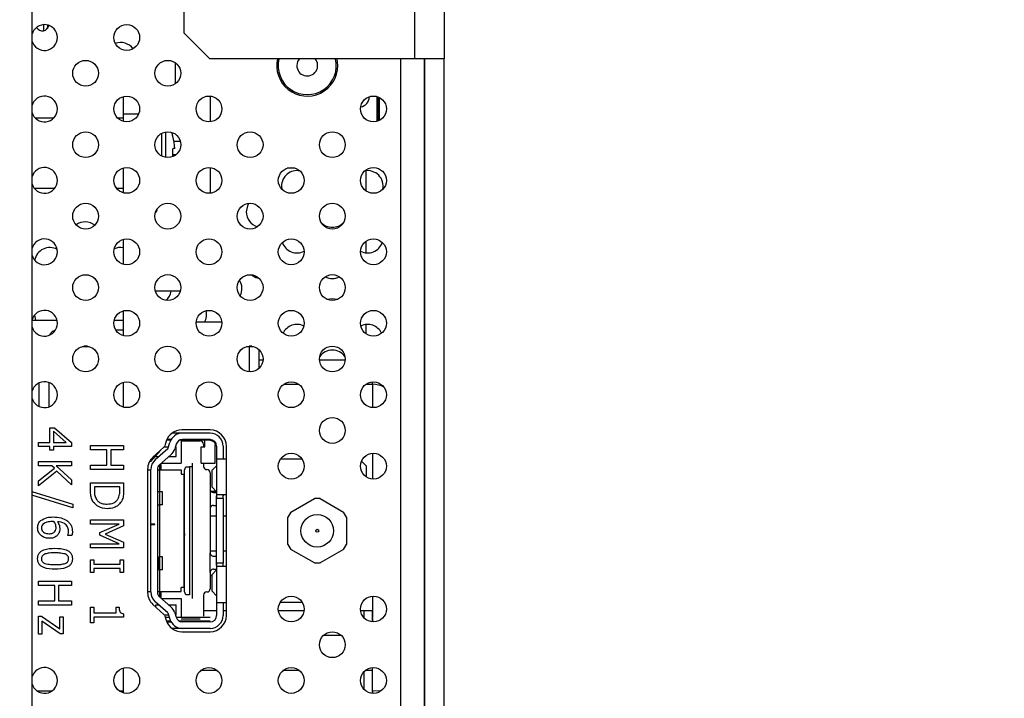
# Model space of a CAD drawing. Header units: millimetres. Extents: x 0 to 844, y -2 to 552.
# Tile 29 of 151: x 476.41 to 483.96, y 220.24 to 225.45. Entities that reach past the tile are written whole.
import ezdxf

# ---------------------------------------------------------------- set-up
doc = ezdxf.new("R2010")
doc.units = ezdxf.units.MM

msp = doc.modelspace()

# ---------------------------------------------------------------- linework, layer by layer
at = {"color": 7, "linetype": 'Continuous', "lineweight": 25}
for p, q in [((476.5003, 301.9644), (476.5003, 178.6863)), ((479.4369, 226.9485), (479.4369, 225.1485)), ((479.665, 226.9485), (479.665, 225.1485)), ((477.665, 226.7485), (477.665, 225.3485)), ((477.665, 225.3485), (477.865, 225.1485)), ((477.5999, 225.1181), (477.5999, 224.9556)), ((479.4369, 225.1485), (477.865, 225.1485)), ((478.848, 225.096), (478.8421, 225.1485)), ((479.665, 225.1485), (479.4369, 225.1485)), ((479.5131, 204.8985), (479.5131, 225.1485)), ((479.5156, 204.8985), (479.5156, 225.1485)), ((479.665, 204.8985), (479.665, 225.1485)), ((477.1999, 224.8576), (477.1999, 224.7224)), ((479.0893, 224.8547), (479.0893, 224.8562)), ((479.1461, 224.8584), (479.1461, 224.6666)), ((479.1681, 224.6752), (479.1681, 224.8498)), ((477.1999, 224.7224), (477.1999, 224.6674)), ((476.6658, 224.6919), (476.5269, 224.6919)), ((477.1999, 224.6919), (477.1582, 224.6919)), ((477.5811, 224.5538), (477.5821, 224.5546)), ((477.639, 224.5134), (477.5903, 224.5134)), ((477.5821, 224.4134), (477.6082, 224.4134)), ((477.1999, 224.3088), (477.1999, 224.1187)), ((478.521, 224.3079), (478.4593, 224.3079)), ((479.065, 224.1323), (479.065, 224.2882)), ((476.5183, 224.1529), (476.6745, 224.1529)), ((477.1495, 224.1529), (477.1999, 224.1529)), ((478.4156, 224.1697), (478.4181, 224.1458)), ((477.1999, 223.7601), (477.1999, 223.5699)), ((479.065, 223.6574), (479.065, 223.7465)), ((477.6385, 223.3636), (477.448, 223.3636)), ((477.1999, 223.2114), (477.1999, 223.0212)), ((476.693, 223.138), (476.5003, 223.138)), ((477.1999, 223.138), (477.131, 223.138)), ((477.9575, 223.1254), (477.7602, 223.1254)), ((477.1999, 223.064), (477.1435, 223.064)), ((479.065, 223.0348), (479.065, 223.1067)), ((476.8852, 222.9373), (476.9388, 222.9373)), ((476.9254, 222.9401), (476.8986, 222.9401)), ((478.1477, 222.9373), (478.1675, 222.9373)), ((478.1883, 222.94), (478.1661, 222.9406)), ((478.2437, 222.7711), (478.2437, 222.9127)), ((478.2471, 222.9092), (478.2437, 222.9087)), ((478.2437, 222.8356), (478.2733, 222.8356)), ((478.7069, 222.8356), (478.9046, 222.8356)), ((476.6308, 222.6604), (476.6308, 222.4747)), ((477.1999, 222.6627), (477.1999, 222.4725)), ((476.5515, 222.6559), (476.5515, 222.4793)), ((478.4319, 222.6477), (478.5483, 222.6477)), ((479.0632, 222.6477), (479.1153, 222.6477)), ((476.6367, 222.2015), (476.6367, 222.314)), ((476.6367, 222.314), (476.6741, 222.314)), ((476.6656, 222.2873), (476.6656, 222.2015)), ((476.7635, 222.2015), (476.6656, 222.2873)), ((476.6741, 222.314), (476.8039, 222.2001)), ((477.8676, 222.2973), (477.6496, 222.2973)), ((477.5304, 222.2098), (477.5197, 222.1758)), ((477.5673, 222.2174), (477.5331, 222.2174)), ((477.5677, 222.2224), (477.5351, 222.2224)), ((477.5599, 222.2174), (477.5599, 222.2224)), ((477.6368, 222.2724), (477.5748, 222.2724)), ((477.8674, 222.2174), (477.6333, 222.2174)), ((477.6449, 222.2215), (477.6449, 222.0424)), ((477.6449, 222.2124), (477.7924, 222.2124)), ((477.8674, 222.2724), (477.6543, 222.2724)), ((477.8674, 222.2224), (477.6543, 222.2224)), ((477.8274, 222.1674), (477.8274, 222.2174)), ((476.5499, 222.1693), (476.5499, 222.2015)), ((476.5499, 222.2015), (476.6367, 222.2015)), ((476.6367, 222.1693), (476.5499, 222.1693)), ((476.6367, 222.1404), (476.6367, 222.1693)), ((476.6656, 222.1404), (476.6367, 222.1404)), ((476.6656, 222.2015), (476.7635, 222.2015)), ((476.6656, 222.1693), (476.6656, 222.1404)), ((476.8039, 222.1693), (476.6656, 222.1693)), ((476.8039, 222.2001), (476.8039, 222.1693)), ((476.9499, 222.1444), (476.9499, 222.1765)), ((476.9499, 222.1765), (477.2039, 222.1765)), ((477.0753, 222.1444), (476.9499, 222.1444)), ((477.0753, 222.0254), (477.0753, 222.1444)), ((477.1042, 222.1444), (477.1042, 222.0254)), ((477.2039, 222.1444), (477.1042, 222.1444)), ((477.2039, 222.1765), (477.2039, 222.1444)), ((477.4884, 222.1426), (477.4099, 222.0524)), ((477.5127, 222.1649), (477.4282, 222.0874)), ((477.5438, 222.1531), (477.4464, 222.0673)), ((477.5151, 222.1674), (477.5482, 222.1674)), ((477.5438, 222.1531), (477.5588, 222.2018)), ((477.6066, 222.1871), (477.5957, 222.1519)), ((477.6005, 222.1674), (477.6079, 222.1674)), ((477.6079, 222.0924), (477.6079, 222.1674)), ((477.7979, 222.0424), (477.7979, 222.1674)), ((477.7979, 222.1674), (477.8274, 222.1674)), ((477.8174, 222.1874), (477.8174, 222.1674)), ((477.9074, 222.0424), (477.9074, 222.1774)), ((477.9174, 222.1724), (477.9174, 222.0724)), ((477.9674, 222.1724), (477.9674, 222.0724)), ((477.9926, 220.8723), (477.9926, 222.1723)), ((476.5499, 222.0544), (476.8039, 222.0544)), ((476.5499, 222.0222), (476.5499, 222.0544)), ((476.8039, 222.0544), (476.8039, 222.0222)), ((477.4099, 222.0524), (477.4061, 222.0607)), ((477.4499, 222.0924), (477.4499, 222.0984)), ((477.4499, 222.0924), (477.4748, 222.0924)), ((477.5662, 222.1062), (477.4794, 222.0298)), ((477.5505, 222.0924), (477.6079, 222.0924)), ((477.9174, 222.0724), (477.9174, 221.7724)), ((477.9674, 222.0724), (477.9174, 222.0724)), ((477.9926, 222.0724), (477.9674, 222.0724)), ((478.5734, 222.0724), (478.4068, 222.0724)), ((479.0299, 222.0569), (479.0644, 222.0224)), ((476.6514, 222.0222), (476.5499, 222.0222)), ((476.5499, 221.9054), (476.6722, 222.0032)), ((476.6904, 221.9812), (476.5499, 221.8679)), ((476.6722, 222.0032), (476.6514, 222.0222)), ((476.8039, 222.0222), (476.6859, 222.0222)), ((476.6859, 222.0222), (476.8039, 221.915)), ((476.8039, 221.8743), (476.6904, 221.9812)), ((476.9499, 221.9933), (476.9499, 222.0254)), ((476.9499, 222.0254), (477.0753, 222.0254)), ((477.2039, 221.9933), (476.9499, 221.9933)), ((477.1042, 222.0254), (477.2039, 222.0254)), ((477.2039, 222.0254), (477.2039, 221.9933)), ((477.3876, 221.9953), (477.3876, 221.0493)), ((477.3876, 221.9899), (477.4124, 221.9899)), ((477.4124, 221.5724), (477.4124, 221.9923)), ((477.4624, 221.9923), (477.4624, 221.0525)), ((477.4624, 221.9899), (477.6449, 221.9899)), ((477.4799, 222.0303), (477.4799, 221.8224)), ((477.4924, 221.9899), (477.4924, 222.0224)), ((477.4937, 222.0424), (477.6449, 222.0424)), ((477.6449, 221.9899), (477.6449, 221.9579)), ((477.6709, 221.9883), (477.6816, 222.0132)), ((477.6709, 221.0565), (477.6709, 221.9883)), ((477.6816, 222.0132), (477.7089, 222.0132)), ((477.7089, 222.0132), (477.7089, 221.0316)), ((477.7289, 222.0424), (477.7289, 222.0132)), ((477.7289, 222.0132), (477.7289, 221.0316)), ((477.7979, 222.0424), (477.9074, 222.0424)), ((477.8174, 222.0424), (477.8174, 222.0174)), ((477.9174, 222.0222), (477.883, 221.9868)), ((477.883, 221.8579), (477.883, 221.9868)), ((479.0644, 222.0224), (479.0644, 221.9378)), ((476.5499, 221.8679), (476.5499, 221.9054)), ((476.8039, 221.915), (476.8039, 221.8743)), ((477.6449, 221.9579), (477.6649, 221.9579)), ((477.6649, 221.9579), (477.6649, 221.0869)), ((477.8674, 221.9674), (477.8674, 221.8424)), ((476.9499, 221.833), (476.9499, 221.8912)), ((476.9499, 221.8912), (477.2039, 221.8912)), ((477.1749, 221.859), (476.9788, 221.859)), ((476.9788, 221.859), (476.9788, 221.8332)), ((477.1749, 221.8332), (477.1749, 221.859)), ((477.2039, 221.8912), (477.2039, 221.8336)), ((477.8674, 221.8424), (477.8674, 221.6924)), ((477.9174, 221.8225), (477.883, 221.8579)), ((476.5003, 221.8253), (476.8135, 221.7268)), ((476.8135, 221.6983), (476.5003, 221.7967)), ((477.4826, 221.8224), (477.4624, 221.8224)), ((477.4826, 221.7224), (477.4826, 221.8224)), ((477.5026, 221.8224), (477.4826, 221.8224)), ((477.5026, 221.7224), (477.5026, 221.8224)), ((477.6709, 221.7629), (477.6649, 221.7629)), ((477.9157, 221.8242), (477.8754, 221.8242)), ((477.8924, 221.8174), (477.9174, 221.8174)), ((477.9174, 221.2724), (477.9174, 221.7724)), ((477.9174, 221.7724), (477.9674, 221.7724)), ((477.9924, 221.7974), (477.9206, 221.7974)), ((477.9674, 221.7724), (477.9674, 221.2724)), ((478.4866, 221.6649), (478.6676, 221.7694)), ((478.7116, 221.7694), (478.6676, 221.7694)), ((478.7116, 221.7694), (478.8926, 221.6649)), ((476.8135, 221.7268), (476.8135, 221.6983)), ((477.4624, 221.7224), (477.4826, 221.7224)), ((477.4799, 221.7224), (477.4799, 221.3224)), ((477.5026, 221.7224), (477.4826, 221.7224)), ((477.6649, 221.7466), (477.6709, 221.7466)), ((477.6709, 221.6979), (477.6649, 221.7032)), ((477.8674, 221.6924), (477.8674, 221.3524)), ((477.8924, 221.7174), (477.9174, 221.7174)), ((476.9499, 221.5737), (476.9499, 221.6058)), ((476.9499, 221.6058), (477.2039, 221.6058)), ((477.2039, 221.6058), (477.2039, 221.5593)), ((477.6649, 221.6541), (477.6709, 221.6541)), ((477.6716, 221.6296), (477.6649, 221.6315)), ((477.6697, 221.6132), (477.6649, 221.6149)), ((477.9174, 221.6342), (477.8674, 221.6342)), ((477.9926, 221.6342), (477.9674, 221.6342)), ((478.4866, 221.6649), (478.4646, 221.6268)), ((478.4646, 221.4178), (478.4646, 221.6268)), ((478.9146, 221.6268), (478.8926, 221.6649)), ((478.9146, 221.6268), (478.9146, 221.4178)), ((477.1689, 221.5737), (476.9499, 221.5737)), ((477.0206, 221.5085), (477.1689, 221.5737)), ((477.2039, 221.5593), (477.0631, 221.4964)), ((477.4424, 221.5724), (477.4124, 221.5724)), ((477.4124, 221.5724), (477.4124, 221.5694)), ((477.4124, 221.0525), (477.4124, 221.5694)), ((477.4124, 221.5694), (477.4424, 221.5694)), ((477.4424, 221.5694), (477.4424, 221.5724)), ((477.6649, 221.5408), (477.6697, 221.5425)), ((477.6716, 221.5261), (477.6649, 221.5242)), ((476.7749, 221.4869), (476.7749, 221.4884)), ((476.8068, 221.4869), (476.7749, 221.4869)), ((477.0206, 221.4882), (477.0206, 221.5085)), ((477.1689, 221.4226), (477.0206, 221.4882)), ((477.0631, 221.4964), (477.2039, 221.4356)), ((477.6697, 221.5016), (477.6697, 221.4853)), ((476.9499, 221.3904), (476.9499, 221.4226)), ((476.9499, 221.4226), (477.1689, 221.4226)), ((477.2039, 221.3904), (476.9499, 221.3904)), ((477.2039, 221.4356), (477.2039, 221.3904)), ((477.6697, 221.4145), (477.6649, 221.4128)), ((477.6649, 221.3963), (477.6716, 221.3982)), ((478.4646, 221.4178), (478.4866, 221.3797)), ((478.6676, 221.2752), (478.4866, 221.3797)), ((478.8926, 221.3797), (478.7116, 221.2752)), ((478.8926, 221.3797), (478.9146, 221.4178)), ((477.4744, 221.3224), (477.4825, 221.3224)), ((477.4744, 221.2224), (477.4744, 221.3224)), ((477.4825, 221.2224), (477.4825, 221.3224)), ((477.5024, 221.3224), (477.4825, 221.3224)), ((477.5024, 221.2224), (477.5024, 221.3224)), ((477.6709, 221.3407), (477.6649, 221.3436)), ((477.9174, 221.3656), (477.8674, 221.3656)), ((477.8674, 221.3524), (477.8674, 221.3524)), ((477.8674, 221.2024), (477.8674, 221.3524)), ((477.8924, 221.3274), (477.9174, 221.3274)), ((477.9926, 221.3656), (477.9674, 221.3656)), ((476.9499, 221.2015), (476.9499, 221.298)), ((476.9499, 221.298), (476.9756, 221.298)), ((476.9756, 221.298), (476.9756, 221.2658)), ((476.9756, 221.2658), (477.1782, 221.2658)), ((477.1782, 221.2337), (476.9756, 221.2337)), ((476.9756, 221.2337), (476.9756, 221.2015)), ((477.1782, 221.2658), (477.1782, 221.298)), ((477.1782, 221.298), (477.2039, 221.298)), ((477.1782, 221.2015), (477.1782, 221.2337)), ((477.2039, 221.298), (477.2039, 221.2015)), ((477.6649, 221.295), (477.6709, 221.2978)), ((477.8924, 221.2274), (477.9174, 221.2274)), ((477.9174, 221.2724), (477.9174, 220.9724)), ((477.9674, 221.2724), (477.9174, 221.2724)), ((477.9924, 221.2474), (477.9206, 221.2474)), ((478.6676, 221.2752), (478.7116, 221.2752)), ((476.9756, 221.2015), (476.9499, 221.2015)), ((477.2039, 221.2015), (477.1782, 221.2015)), ((477.4744, 221.2224), (477.4825, 221.2224)), ((477.4799, 221.2224), (477.4799, 221.0145)), ((477.5024, 221.2224), (477.4825, 221.2224)), ((477.8674, 221.2024), (477.8674, 221.0774)), ((477.883, 221.1756), (477.8674, 221.1756)), ((477.9174, 221.2222), (477.883, 221.1868)), ((477.883, 221.0579), (477.883, 221.1868)), ((476.5499, 221.1027), (476.5499, 221.1348)), ((476.5499, 221.1348), (476.8039, 221.1348)), ((476.6753, 221.1027), (476.5499, 221.1027)), ((476.6753, 220.9837), (476.6753, 221.1027)), ((476.7042, 221.1027), (476.7042, 220.9837)), ((476.8039, 221.1027), (476.7042, 221.1027)), ((476.8039, 221.1348), (476.8039, 221.1027)), ((477.6649, 221.0869), (477.6449, 221.0869)), ((477.6449, 221.0549), (477.6449, 221.0869)), ((477.3876, 221.0549), (477.4124, 221.0549)), ((477.4624, 221.0549), (477.6449, 221.0549)), ((477.5662, 220.9385), (477.4794, 221.0149)), ((477.4924, 221.0224), (477.4924, 221.0549)), ((477.4937, 221.0024), (477.6449, 221.0024)), ((477.6449, 221.0024), (477.6449, 220.8574)), ((477.6816, 221.0316), (477.6709, 221.0565)), ((477.7089, 221.0316), (477.6816, 221.0316)), ((477.7289, 221.0316), (477.7289, 221.0281)), ((477.7289, 221.0281), (477.7289, 221.0238)), ((477.7289, 221.0238), (477.7289, 221.0024)), ((477.8174, 221.0274), (477.8174, 220.8674)), ((477.9174, 221.0225), (477.883, 221.0579)), ((479.1132, 221.0201), (479.1132, 220.8567)), ((476.5499, 220.9516), (476.5499, 220.9837)), ((476.5499, 220.9837), (476.6753, 220.9837)), ((476.8039, 220.9516), (476.5499, 220.9516)), ((476.7042, 220.9837), (476.8039, 220.9837)), ((476.8039, 220.9837), (476.8039, 220.9516)), ((476.9499, 220.8141), (476.9499, 220.9363)), ((476.9499, 220.9363), (476.9756, 220.9363)), ((476.9756, 220.9363), (476.9756, 220.8913)), ((477.146, 220.8913), (477.146, 220.9363)), ((477.146, 220.9363), (477.1685, 220.9363)), ((477.4282, 220.9571), (477.5127, 220.8796)), ((477.5438, 220.8917), (477.4464, 220.9774)), ((477.4499, 220.9524), (477.4748, 220.9524)), ((477.4499, 220.9372), (477.4499, 220.9524)), ((477.5505, 220.9524), (477.6079, 220.9524)), ((477.6079, 220.8774), (477.6079, 220.9524)), ((477.9174, 220.9724), (477.9174, 220.8724)), ((477.9174, 220.9724), (477.9674, 220.9724)), ((477.9674, 220.9724), (477.9926, 220.9724)), ((477.9674, 220.9724), (477.9674, 220.8724)), ((478.575, 220.9724), (478.4052, 220.9724)), ((476.5499, 220.8656), (476.5726, 220.8656)), ((476.5499, 220.7273), (476.5499, 220.8656)), ((476.5726, 220.8656), (476.7138, 220.7683)), ((476.7138, 220.7683), (476.7138, 220.8623)), ((476.7138, 220.8623), (476.7396, 220.8623)), ((476.7396, 220.8623), (476.7396, 220.7305)), ((476.9756, 220.8913), (477.146, 220.8913)), ((477.2039, 220.8591), (476.9756, 220.8591)), ((476.9756, 220.8591), (476.9756, 220.8141)), ((477.2039, 220.8851), (477.2039, 220.8591)), ((477.5149, 220.8774), (477.5482, 220.8774)), ((477.5197, 220.8687), (477.5304, 220.8347)), ((477.5543, 220.8574), (477.5233, 220.8574)), ((477.5438, 220.8917), (477.5588, 220.843)), ((477.5957, 220.8929), (477.6066, 220.8577)), ((477.6005, 220.8774), (477.6079, 220.8774)), ((477.8674, 220.8574), (477.6067, 220.8574)), ((477.9174, 220.9069), (477.8174, 220.9069)), ((477.9926, 220.9069), (477.9674, 220.9069)), ((478.5881, 220.9069), (478.3921, 220.9069)), ((479.0509, 220.9069), (479.0234, 220.9069)), ((479.1109, 220.9069), (479.0509, 220.9069)), ((479.1109, 220.9069), (479.1109, 220.8229)), ((479.1132, 220.8482), (479.1109, 220.8482)), ((479.1132, 220.8482), (479.1132, 220.8276)), ((476.7173, 220.7305), (476.5756, 220.8281)), ((476.5756, 220.8281), (476.5756, 220.7273)), ((476.9756, 220.8141), (476.9499, 220.8141)), ((477.5668, 220.8274), (477.5345, 220.8274)), ((477.535, 220.8224), (477.5677, 220.8224)), ((477.5599, 220.8224), (477.5599, 220.8274)), ((477.6543, 220.7724), (477.5745, 220.7724)), ((477.8674, 220.8274), (477.6333, 220.8274)), ((477.7924, 220.8424), (477.6449, 220.8424)), ((477.6449, 220.8274), (477.6449, 220.8233)), ((477.8674, 220.8224), (477.6543, 220.8224)), ((477.8674, 220.7724), (477.6543, 220.7724)), ((479.1109, 220.8276), (479.1132, 220.8276)), ((476.5756, 220.7273), (476.5499, 220.7273)), ((476.7396, 220.7305), (476.7173, 220.7305)), ((477.6496, 220.7473), (477.8676, 220.7473)), ((478.8759, 220.7169), (478.7355, 220.7169)), ((477.1999, 220.4677), (477.1999, 220.2776)), ((477.9229, 220.4482), (477.7949, 220.4482)), ((478.5541, 220.4482), (478.4261, 220.4482)), ((479.1109, 220.4482), (479.0573, 220.4482)), ((479.1109, 220.4482), (479.1109, 220.2742)), ((476.651, 220.29), (476.5418, 220.29)), ((477.1999, 220.29), (477.173, 220.29)), ((479.1153, 220.29), (479.1109, 220.29)), ((479.1814, 220.2939), (479.1153, 220.29))]:
    msp.add_line(p, q, dxfattribs=at)
at = {"color": 8, "linetype": 'Continuous', "lineweight": 25}
for p, q in [((476.5888, 225.41), (476.5888, 225.3639)), ((476.6194, 225.4075), (476.6194, 225.3818)), ((479.3307, 199.5704), (479.3307, 225.1485)), ((477.8674, 224.8612), (477.8674, 224.6638)), ((479.1579, 224.8545), (479.1579, 224.6704)), ((477.3182, 224.7224), (477.1999, 224.7224)), ((477.4946, 224.5744), (477.4946, 224.4018)), ((477.5252, 224.5855), (477.5252, 224.3907)), ((477.8674, 224.3124), (477.8674, 224.1151)), ((478.1675, 222.9373), (478.1675, 222.7431)), ((479.1153, 222.6477), (479.1153, 222.6664)), ((479.1153, 222.6477), (479.1153, 222.4687)), ((479.1153, 222.1177), (479.1153, 221.92)), ((479.0509, 220.8517), (479.0509, 220.9069)), ((479.1153, 220.29), (479.1153, 220.4715)), ((479.0509, 220.303), (479.0509, 220.4423)), ((479.1153, 220.29), (479.1153, 220.2738))]:
    msp.add_line(p, q, dxfattribs=at)
at = {"color": 7, "linetype": 'Continuous', "lineweight": 25, "flags": 128}
for points in [[(478.5527, 225.1485), (478.5392, 225.1266), (478.5331, 225.096)], [(477.5821, 224.5546), (477.5771, 224.5717), (477.5736, 224.5824)], [(477.5972, 224.4591), (477.5962, 224.459), (477.5949, 224.4588), (477.5933, 224.4587), (477.5914, 224.4585), (477.5892, 224.4582), (477.5868, 224.458), (477.5841, 224.4577), (477.5811, 224.4574)], [(478.164, 224.0379), (478.1537, 224.0183), (478.1446, 223.9728)], [(478.1856, 223.4891), (478.2181, 223.469), (478.2436, 223.4616)], [(478.8421, 223.2985), (478.8057, 223.3042), (478.7694, 223.2985)], [(476.5187, 223.1778), (476.5276, 223.1396), (476.5282, 223.138)], [(478.1675, 222.9373), (478.1865, 222.9373), (478.2009, 222.9374)]]:
    msp.add_lwpolyline(points, dxfattribs=at)
at = {"color": 7, "linetype": 'Continuous', "lineweight": 25}
for centre, radius in [((477.2276, 225.3112), 0.099), ((476.912, 225.0368), 0.099), ((477.5432, 225.0368), 0.0991), ((477.2276, 224.7625), 0.099), ((477.8589, 224.7625), 0.0991), ((479.1213, 224.7625), 0.0991), ((476.912, 224.4881), 0.099), ((477.5432, 224.4881), 0.0991), ((478.1745, 224.4881), 0.099), ((478.8057, 224.4881), 0.0991), ((477.2276, 224.2137), 0.099), ((477.8589, 224.2137), 0.0991), ((478.4901, 224.2137), 0.099), ((479.1213, 224.2137), 0.0991), ((476.912, 223.9394), 0.099), ((477.5432, 223.9394), 0.0991), ((478.1745, 223.9394), 0.099), ((478.8057, 223.9394), 0.0991), ((477.2276, 223.665), 0.099), ((477.8589, 223.665), 0.0991), ((478.4901, 223.665), 0.099), ((479.1213, 223.665), 0.0991), ((476.912, 223.3907), 0.099), ((477.5432, 223.3907), 0.0991), ((478.1745, 223.3907), 0.099), ((478.8057, 223.3907), 0.0991), ((477.2276, 223.1163), 0.099), ((477.8589, 223.1163), 0.0991), ((478.4901, 223.1163), 0.099), ((479.1213, 223.1163), 0.0991), ((476.912, 222.8419), 0.099), ((477.5432, 222.8419), 0.0991), ((478.1745, 222.8419), 0.099), ((478.8057, 222.8419), 0.0991), ((477.2276, 222.5676), 0.099), ((477.8589, 222.5676), 0.0991), ((478.4901, 222.5676), 0.099), ((479.1213, 222.5676), 0.0991), ((478.8057, 222.2932), 0.0991), ((478.4901, 222.0188), 0.099), ((479.1213, 222.0188), 0.0991), ((478.6896, 221.5223), 0.125), ((478.6896, 221.5223), 0.0115), ((478.4901, 220.9214), 0.099), ((479.1213, 220.9214), 0.0991), ((478.8057, 220.647), 0.0991), ((477.2276, 220.3727), 0.099), ((477.8589, 220.3727), 0.0991), ((478.4901, 220.3727), 0.099), ((479.1213, 220.3727), 0.0991)]:
    msp.add_circle(centre, radius, dxfattribs=at)
at = {"color": 7, "linetype": 'Continuous', "lineweight": 18}
msp.add_arc((475.4383, 225.6254), 28.9569, 4.8799, 356.83165, dxfattribs=at)
at = {"color": 7, "linetype": 'Continuous', "lineweight": 25}
for centre, radius, start, end in [((476.5964, 225.3112), 0.0991, 0, 165.90321), ((476.58, 225.4139), 0.0508, 208.86925, 349.23129), ((476.5964, 225.3112), 0.0991, 194.09679, 0), ((477.1796, 225.1542), 0.1191, 36.21809, 109.75898), ((478.6131, 225.096), 0.235, 167.09015, 0), ((478.6131, 225.096), 0.2235, 166.41766, 13.58234), ((478.6131, 225.096), 0.08, 180, 41.00068), ((476.5964, 224.7625), 0.0991, 0, 165.90321), ((479.0131, 224.8547), 0.0762, 277.97301, 0), ((476.5964, 224.7625), 0.0991, 194.09679, 0), ((477.0963, 224.4224), 0.5023, 4.18912, 15.16816), ((477.0051, 224.4224), 0.577, 357.45789, 3.47885), ((476.5964, 224.2137), 0.0991, 0, 165.90321), ((478.5347, 224.1697), 0.1191, 79.10489, 180), ((479.0767, 224.1697), 0.1191, 348.40815, 100.89513), ((476.5964, 224.2137), 0.0991, 194.09679, 0), ((477.4374, 223.9924), 0.025, 297.94858, 8.86491), ((478.2637, 223.9728), 0.1191, 180, 254.1961), ((476.9086, 223.7759), 0.1191, 51.82398, 125.77428), ((478.8057, 223.9728), 0.1191, 223.56146, 316.43854), ((476.5964, 223.665), 0.0991, 0, 165.90321), ((478.5347, 223.7759), 0.1191, 199.01805, 297.1493), ((479.0767, 223.7759), 0.1191, 242.8507, 340.98195), ((476.5964, 223.665), 0.0991, 194.09679, 0), ((476.6376, 223.579), 0.1191, 61.92135, 169.21371), ((477.1796, 223.579), 0.1191, 80.17334, 113.97484), ((477.9927, 223.3821), 0.1191, 332.60429, 32.81195), ((478.8057, 223.579), 0.1191, 242.64011, 297.35989), ((477.4506, 223.3821), 0.1191, 311.29901, 351.10223), ((476.5964, 223.1163), 0.0991, 0, 165.90321), ((477.7216, 223.1851), 0.1191, 329.85848, 13.52312), ((476.5964, 223.1163), 0.0991, 194.09679, 0), ((476.6929, 222.9962), 0.0652, 103.55998, 154.05821), ((478.5347, 222.9882), 0.1191, 64.00137, 154.40359), ((479.0767, 222.9882), 0.1191, 25.59641, 115.99863), ((478.8057, 222.7913), 0.1191, 35.08339, 144.91661), ((476.5964, 222.5676), 0.0991, 0, 165.90321), ((479.1178, 222.4819), 0.1658, 59.36944, 90.86316), ((476.5964, 222.5676), 0.0991, 194.09679, 0), ((477.6496, 222.1723), 0.125, 90, 162.5), ((477.8676, 222.1723), 0.125, 0, 90), ((477.6543, 222.1724), 0.1, 90, 162.89727), ((477.6543, 222.1724), 0.05, 90, 162.89727), ((477.7924, 222.1874), 0.025, 0, 90), ((477.8674, 222.1724), 0.1, 0, 90), ((477.8674, 222.1724), 0.05, 0, 90), ((477.4958, 222.1833), 0.025, 312.5, 342.5), ((477.5002, 222.1813), 0.1, 311.34778, 342.89727), ((477.5126, 221.9953), 0.125, 132.5, 180), ((477.5124, 221.9923), 0.1, 131.34778, 180), ((477.5124, 221.9923), 0.05, 131.34778, 180), ((477.4724, 222.0224), 0.02, 0, 44.14471), ((477.8424, 222.0174), 0.025, 180, 270), ((477.8424, 221.9674), 0.025, 0, 90), ((477.8424, 221.0774), 0.025, 270, 0), ((477.5126, 221.0493), 0.125, 180, 227.5), ((477.5124, 221.0525), 0.1, 180, 228.65222), ((477.5124, 221.0525), 0.05, 180, 228.65222), ((477.4724, 221.0224), 0.02, 315.85529, 0), ((477.8424, 221.0274), 0.025, 90, 180), ((477.5002, 220.8635), 0.1, 17.10273, 48.65222), ((477.4958, 220.8612), 0.025, 17.5, 47.5), ((477.6543, 220.8724), 0.05, 197.10273, 270), ((477.8674, 220.8724), 0.1, 270, 0), ((477.8674, 220.8724), 0.05, 270, 0), ((477.8676, 220.8723), 0.125, 270, 0), ((477.6496, 220.8723), 0.125, 197.5, 270), ((477.6543, 220.8724), 0.1, 197.10273, 270), ((476.5964, 220.3727), 0.0991, 0, 165.90321), ((476.5964, 220.3727), 0.0991, 194.09679, 0)]:
    msp.add_arc(centre, radius, start, end, dxfattribs=at)
for points, knots in [([(477.8674, 222.2174), (477.8725, 222.2168), (477.8802, 222.216), (477.8895, 222.211), (477.8959, 222.2059), (477.9011, 222.1995), (477.9061, 222.1902), (477.9069, 222.1824), (477.9074, 222.1774)], [0, 0, 0, 0, 0.2394431, 0.3682188, 0.4999834, 0.6287715, 0.7605591, 1, 1, 1, 1]), ([(477.7289, 222.0132), (477.7286, 222.0132), (477.728, 222.0132), (477.7234, 222.0132), (477.7168, 222.0132), (477.7115, 222.0132), (477.7089, 222.0132)], [0, 0, 0, 0, 0.2499781, 0.500038, 0.7499986, 1, 1, 1, 1]), ([(476.9702, 221.7434), (476.965, 221.7527), (476.9566, 221.7681), (476.952, 221.792), (476.9501, 221.8125), (476.9499, 221.8261), (476.9499, 221.833)], [0, 0, 0, 0, 0.33957, 0.559581, 0.779765, 1, 1, 1, 1]), ([(476.9788, 221.8332), (476.9789, 221.8192), (476.9791, 221.7943), (476.9906, 221.7723), (476.9957, 221.7626)], [0, 0, 0, 0, 0.560914, 1, 1, 1, 1]), ([(477.1596, 221.7659), (477.165, 221.7779), (477.1747, 221.7993), (477.1749, 221.8228), (477.1749, 221.8332)], [0, 0, 0, 0, 0.558725, 1, 1, 1, 1]), ([(477.2039, 221.8336), (477.2037, 221.823), (477.2034, 221.8054), (477.1999, 221.7812), (477.1939, 221.7612), (477.1871, 221.7492), (477.1837, 221.7431)], [0, 0, 0, 0, 0.340149, 0.560176, 0.780148, 1, 1, 1, 1]), ([(477.8674, 221.8424), (477.8678, 221.8391), (477.8686, 221.8324), (477.8744, 221.8242), (477.8827, 221.8183), (477.8892, 221.8177), (477.8924, 221.8174)], [0, 0, 0, 0, 0.250605, 0.500111, 0.748571, 1, 1, 1, 1]), ([(476.9957, 221.7626), (477.0013, 221.756), (477.0124, 221.7426), (477.0412, 221.7292), (477.0635, 221.728), (477.0771, 221.7272)], [0, 0, 0, 0, 0.2799335, 0.5599022, 1, 1, 1, 1]), ([(477.0771, 221.7272), (477.0951, 221.7287), (477.1202, 221.7308), (477.1473, 221.7488), (477.1555, 221.7602), (477.1596, 221.7659)], [0, 0, 0, 0, 0.558567, 0.779296, 1, 1, 1, 1]), ([(477.9174, 221.7724), (477.9174, 221.7757), (477.9174, 221.7823), (477.9176, 221.7905), (477.9184, 221.7964), (477.9199, 221.797), (477.9206, 221.7974)], [0, 0, 0, 0, 0.251134, 0.500427, 0.748813, 1, 1, 1, 1]), ([(477.9674, 221.7724), (477.9674, 221.7752), (477.9674, 221.7808), (477.9676, 221.7882), (477.9686, 221.7938), (477.9707, 221.7969), (477.973, 221.7972), (477.9741, 221.7974)], [0, 0, 0, 0, 0.208346, 0.416707, 0.622802, 0.820582, 1, 1, 1, 1]), ([(477.0766, 221.6918), (477.0531, 221.6944), (477.011, 221.6989), (476.9826, 221.7298), (476.9702, 221.7434)], [0, 0, 0, 0, 0.559917, 1, 1, 1, 1]), ([(477.1837, 221.7431), (477.1765, 221.7341), (477.1619, 221.716), (477.1247, 221.6955), (477.0949, 221.6932), (477.0766, 221.6918)], [0, 0, 0, 0, 0.2800861, 0.5603347, 1, 1, 1, 1]), ([(477.8924, 221.7174), (477.8892, 221.717), (477.8827, 221.7164), (477.8744, 221.7105), (477.8686, 221.7023), (477.8678, 221.6957), (477.8674, 221.6924)], [0, 0, 0, 0, 0.25116, 0.499374, 0.749071, 1, 1, 1, 1]), ([(476.5667, 221.6005), (476.5831, 221.6102), (476.6125, 221.6276), (476.6465, 221.6281), (476.6616, 221.6284)], [0, 0, 0, 0, 0.557543, 1, 1, 1, 1]), ([(476.6616, 221.6284), (476.6828, 221.6277), (476.7208, 221.6264), (476.7542, 221.6086), (476.7689, 221.6008)], [0, 0, 0, 0, 0.56057, 1, 1, 1, 1]), ([(476.5434, 221.5447), (476.5445, 221.5565), (476.5465, 221.5777), (476.5605, 221.5936), (476.5667, 221.6005)], [0, 0, 0, 0, 0.559467, 1, 1, 1, 1]), ([(476.5678, 221.4882), (476.5599, 221.4974), (476.5459, 221.5138), (476.5442, 221.5352), (476.5434, 221.5447)], [0, 0, 0, 0, 0.559043, 1, 1, 1, 1]), ([(476.587, 221.5754), (476.5823, 221.5705), (476.5739, 221.5617), (476.5728, 221.5497), (476.5724, 221.5444)], [0, 0, 0, 0, 0.559181, 1, 1, 1, 1]), ([(476.5724, 221.5444), (476.5728, 221.5391), (476.5737, 221.5287), (476.5824, 221.5152), (476.601, 221.5015), (476.6188, 221.5005), (476.6313, 221.4998)], [0, 0, 0, 0, 0.186979, 0.373758, 0.560765, 1, 1, 1, 1]), ([(476.6547, 221.593), (476.6411, 221.5928), (476.617, 221.5926), (476.5961, 221.5806), (476.587, 221.5754)], [0, 0, 0, 0, 0.5613357, 1, 1, 1, 1]), ([(476.6708, 221.5923), (476.6678, 221.5925), (476.6624, 221.5929), (476.657, 221.593), (476.6547, 221.593)], [0, 0, 0, 0, 0.55997, 1, 1, 1, 1]), ([(476.6849, 221.5482), (476.684, 221.557), (476.6824, 221.5727), (476.6744, 221.5863), (476.6708, 221.5923)], [0, 0, 0, 0, 0.5591193, 1, 1, 1, 1]), ([(476.676, 221.5167), (476.6791, 221.5221), (476.6847, 221.532), (476.6849, 221.5432), (476.6849, 221.5482)], [0, 0, 0, 0, 0.557212, 1, 1, 1, 1]), ([(476.7814, 221.5196), (476.7799, 221.5314), (476.777, 221.555), (476.7443, 221.5854), (476.7142, 221.5897), (476.6958, 221.5923)], [0, 0, 0, 0, 0.279662, 0.559229, 1, 1, 1, 1]), ([(476.6958, 221.5923), (476.7016, 221.5833), (476.7118, 221.5673), (476.7132, 221.5485), (476.7138, 221.5402)], [0, 0, 0, 0, 0.559935, 1, 1, 1, 1]), ([(476.7138, 221.5402), (476.7135, 221.5303), (476.7128, 221.5126), (476.7029, 221.498), (476.6986, 221.4916)], [0, 0, 0, 0, 0.559915, 1, 1, 1, 1]), ([(476.7689, 221.6008), (476.776, 221.5949), (476.7901, 221.583), (476.8069, 221.5538), (476.809, 221.53), (476.8103, 221.5155)], [0, 0, 0, 0, 0.280363, 0.560779, 1, 1, 1, 1]), ([(476.6326, 221.4644), (476.6192, 221.4655), (476.5952, 221.4675), (476.5762, 221.4818), (476.5678, 221.4882)], [0, 0, 0, 0, 0.559926, 1, 1, 1, 1]), ([(476.6313, 221.4998), (476.6408, 221.5001), (476.6578, 221.5006), (476.6704, 221.5118), (476.676, 221.5167)], [0, 0, 0, 0, 0.561117, 1, 1, 1, 1]), ([(476.6986, 221.4916), (476.6938, 221.4866), (476.6843, 221.4764), (476.6613, 221.4661), (476.6435, 221.4651), (476.6326, 221.4644)], [0, 0, 0, 0, 0.279912, 0.560045, 1, 1, 1, 1]), ([(476.7749, 221.4884), (476.777, 221.494), (476.7808, 221.5041), (476.7812, 221.5149), (476.7814, 221.5196)], [0, 0, 0, 0, 0.559475, 1, 1, 1, 1]), ([(476.8103, 221.5155), (476.8102, 221.5101), (476.8101, 221.5004), (476.8078, 221.491), (476.8068, 221.4869)], [0, 0, 0, 0, 0.560274, 1, 1, 1, 1]), ([(476.5434, 221.3076), (476.5439, 221.315), (476.5448, 221.3297), (476.5541, 221.3502), (476.57, 221.3659), (476.6097, 221.3858), (476.6469, 221.3871), (476.6767, 221.388)], [0, 0, 0, 0, 0.12526, 0.250268, 0.375296, 0.500594, 1, 1, 1, 1]), ([(476.6767, 221.388), (476.7066, 221.3872), (476.744, 221.3862), (476.7837, 221.3661), (476.7996, 221.3503), (476.809, 221.3297), (476.8099, 221.315), (476.8103, 221.3076)], [0, 0, 0, 0, 0.4994683, 0.6247626, 0.7497621, 0.8747482, 1, 1, 1, 1]), ([(476.677, 221.2273), (476.6471, 221.2281), (476.6098, 221.2291), (476.5701, 221.2493), (476.5542, 221.265), (476.5447, 221.2855), (476.5439, 221.3003), (476.5434, 221.3076)], [0, 0, 0, 0, 0.4994725, 0.6247301, 0.7497486, 0.8747445, 1, 1, 1, 1]), ([(476.5998, 221.3443), (476.5956, 221.3424), (476.5871, 221.3388), (476.5777, 221.3296), (476.573, 221.3185), (476.5726, 221.3113), (476.5724, 221.3076)], [0, 0, 0, 0, 0.280243, 0.559805, 0.779664, 1, 1, 1, 1]), ([(476.5724, 221.3076), (476.5727, 221.3031), (476.5733, 221.294), (476.582, 221.2795), (476.5927, 221.2744), (476.5993, 221.2714)], [0, 0, 0, 0, 0.280851, 0.560625, 1, 1, 1, 1]), ([(476.6767, 221.3527), (476.6621, 221.3529), (476.6361, 221.3532), (476.6109, 221.347), (476.5998, 221.3443)], [0, 0, 0, 0, 0.5606887, 1, 1, 1, 1]), ([(476.7545, 221.3441), (476.7402, 221.3472), (476.7145, 221.3528), (476.6883, 221.3527), (476.6767, 221.3527)], [0, 0, 0, 0, 0.5591538, 1, 1, 1, 1]), ([(476.8103, 221.3076), (476.8099, 221.3003), (476.809, 221.2856), (476.7996, 221.2652), (476.7836, 221.2496), (476.744, 221.2295), (476.7068, 221.2283), (476.677, 221.2273)], [0, 0, 0, 0, 0.125255, 0.250239, 0.375272, 0.50059, 1, 1, 1, 1]), ([(476.7814, 221.3076), (476.7811, 221.3122), (476.7804, 221.3213), (476.7717, 221.3358), (476.761, 221.3409), (476.7545, 221.3441)], [0, 0, 0, 0, 0.280782, 0.560686, 1, 1, 1, 1]), ([(476.7548, 221.2715), (476.7589, 221.2734), (476.7672, 221.277), (476.7763, 221.2861), (476.7808, 221.297), (476.7812, 221.3041), (476.7814, 221.3076)], [0, 0, 0, 0, 0.2802673, 0.5597607, 0.7797548, 1, 1, 1, 1]), ([(477.8674, 221.3524), (477.8678, 221.3491), (477.8686, 221.3425), (477.8744, 221.3342), (477.8827, 221.3283), (477.8892, 221.3277), (477.8924, 221.3274)], [0, 0, 0, 0, 0.247821, 0.50024, 0.748531, 1, 1, 1, 1]), ([(476.5993, 221.2714), (476.6136, 221.2682), (476.6392, 221.2626), (476.6655, 221.2626), (476.677, 221.2626)], [0, 0, 0, 0, 0.5592204, 1, 1, 1, 1]), ([(476.677, 221.2626), (476.6918, 221.2626), (476.7181, 221.2624), (476.7436, 221.2687), (476.7548, 221.2715)], [0, 0, 0, 0, 0.560563, 1, 1, 1, 1]), ([(477.8924, 221.2274), (477.8895, 221.2271), (477.885, 221.2267), (477.8792, 221.2237), (477.8744, 221.2201), (477.8706, 221.2151), (477.8679, 221.2089), (477.8676, 221.2047), (477.8674, 221.2024)], [0, 0, 0, 0, 0.242566, 0.367498, 0.496188, 0.688386, 0.829373, 1, 1, 1, 1]), ([(477.9206, 221.2474), (477.9199, 221.2477), (477.9184, 221.2483), (477.9176, 221.2542), (477.9174, 221.2624), (477.9174, 221.269), (477.9174, 221.2724)], [0, 0, 0, 0, 0.251003, 0.498982, 0.748616, 1, 1, 1, 1]), ([(477.9741, 221.2474), (477.9728, 221.2476), (477.9703, 221.248), (477.9683, 221.2517), (477.9675, 221.2574), (477.9674, 221.2645), (477.9674, 221.2698), (477.9674, 221.2724)], [0, 0, 0, 0, 0.206875, 0.41441, 0.609673, 0.808322, 1, 1, 1, 1]), ([(477.1685, 220.9363), (477.1688, 220.9241), (477.1692, 220.909), (477.1789, 220.8938), (477.1891, 220.8871), (477.198, 220.8859), (477.2039, 220.8851)], [0, 0, 0, 0, 0.499313, 0.624538, 0.749845, 1, 1, 1, 1])]:
    msp.add_open_spline(points, degree=3, knots=knots, dxfattribs=at)

doc.saveas('drawing.dxf')
